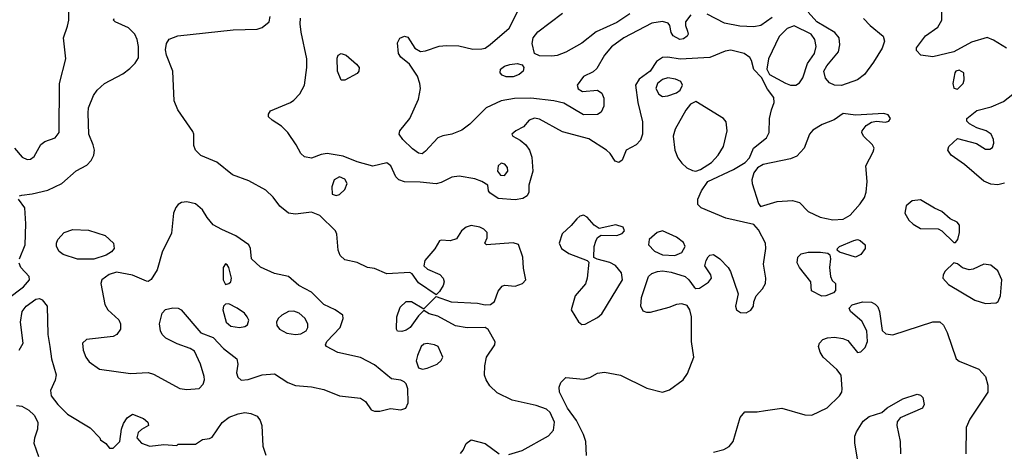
# Model space of a CAD drawing. Extents: x 1173029 to 1307123, y 522559 to 678521.
# Tile 242 of 256: x 1225023 to 1230632, y 605609 to 608068. Entities that reach past the tile are written whole.
import ezdxf

# ---------------------------------------------------------------- set-up
doc = ezdxf.new("R2010")
doc.units = 0

msp = doc.modelspace()

# ---------------------------------------------------------------- linework, layer by layer
at = {"layer": '0CON10XD'}
for points in [[(1224992.9, 607335), (1225036.2, 607285), (1225065, 607270.8), (1225085, 607272.5), (1225105, 607288), (1225143.1, 607356.9), (1225167.2, 607372.8), (1225225.5, 607394.5), (1225247.9, 607425), (1225250.4, 607705), (1225285.6, 607845), (1225272.3, 607965), (1225295, 608030), (1225302.2, 608065), (1225302.9, 608152.9)], [(1228846.4, 608095), (1228815.5, 608055), (1228815.6, 608035), (1228827.5, 608002.5), (1228830.6, 607985), (1228826, 607974), (1228805, 607957.8), (1228784.7, 607954.7), (1228745.7, 607975), (1228734.3, 607995), (1228727.5, 608035), (1228717.4, 608047.4), (1228685, 608057.1), (1228625, 608048.5), (1228464.3, 607965), (1228395, 607913.3), (1228354.5, 607865), (1228311.1, 607788.9), (1228289.3, 607770.7), (1228235, 607743.1), (1228198.1, 607695), (1228204.5, 607674.5), (1228229.1, 607659.1), (1228315, 607665.5), (1228338.5, 607648.5), (1228351.1, 607621.1), (1228350.4, 607575), (1228335, 607541.4), (1228315, 607527.3), (1228235, 607526.5), (1228122.1, 607592.1), (1228066.1, 607606.1), (1227935, 607620.3), (1227842.2, 607617.8), (1227765, 607604.6), (1227680.8, 607565), (1227588.3, 607471.7), (1227542.2, 607437.8), (1227485.3, 607414.7), (1227434, 607406), (1227405, 607394.6), (1227335, 607317.8), (1227315, 607304.4), (1227295, 607306.9), (1227261.1, 607331.1), (1227204.8, 607384.8), (1227184.5, 607415), (1227188.2, 607435), (1227246.1, 607505), (1227295.8, 607615.8), (1227305.5, 607675), (1227303.1, 607705), (1227288.6, 607745), (1227243.8, 607815), (1227194.6, 607854.6), (1227181.4, 607875), (1227174.4, 607935), (1227187.9, 607962.1), (1227215, 607974.2), (1227235, 607968), (1227275, 607906.2), (1227306.1, 607886.1), (1227335, 607890), (1227413.6, 607916.4), (1227455, 607920.5), (1227525, 607918.5), (1227605, 607900.5), (1227655, 607901.1), (1227675, 607905.6), (1227703.5, 607926.5), (1227811.5, 608018.5), (1227870.4, 608135)], [(1228499, 608101), (1228425, 608052.6), (1228308, 607998), (1228226.4, 607933.6), (1228135, 607883.1), (1228085, 607864.2), (1228055, 607860), (1227985, 607862.5), (1227956.7, 607875), (1227942.4, 607932.4), (1227947.8, 607965), (1227975, 607999.4), (1228114.5, 608105)], [(1229309, 608081), (1229245, 608034.6), (1229205, 608026.1), (1229125, 608030.9), (1229038.5, 608048.5), (1228939.2, 608099.2)], [(1229830, 608075), (1229867.8, 608035), (1229943, 607973), (1229949.4, 607945), (1229937.1, 607905), (1229886.2, 607826.2), (1229835.5, 607754.5), (1229795, 607724.2), (1229705, 607693.1), (1229665.3, 607695.3), (1229637.3, 607707.3), (1229613.6, 607735), (1229604.7, 607775), (1229620.7, 607805), (1229686.9, 607885), (1229696.1, 607923.9), (1229691.8, 607965), (1229667.5, 607995), (1229564, 608055), (1229515, 608110)], [(1230644.6, 607904.6), (1230571.2, 607951.2), (1230535, 607965.5), (1230445, 607938.9), (1230345, 607885.3), (1230225, 607856.7), (1230156.4, 607866.4), (1230131.7, 607891.7), (1230131.7, 607908.3), (1230184, 607975), (1230253.5, 608025), (1230276.9, 608065), (1230275.4, 608135)], [(1225022.5, 607065), (1225035, 607068.8), (1225095, 607075.6), (1225183.8, 607096.2), (1225264, 607135), (1225345, 607205.8), (1225405, 607238.6), (1225429.4, 607265), (1225445.6, 607295), (1225448.9, 607325), (1225442.5, 607355), (1225416.9, 607415), (1225413.1, 607535), (1225415.8, 607565), (1225444.2, 607635), (1225464.5, 607665.5), (1225505.7, 607705), (1225610.3, 607759.7), (1225650.9, 607789.1), (1225680.5, 607819.5), (1225699.1, 607850.9), (1225700.6, 607915), (1225692.8, 607955), (1225679.6, 607985), (1225642, 608022), (1225566.2, 608055), (1225556.7, 608065), (1225561.2, 608075)], [(1227808.9, 605591.1), (1227885, 605613.5), (1228035, 605697.8), (1228065, 605730), (1228070, 605775), (1228045, 605829.4), (1228025, 605849.1), (1227965, 605870.4), (1227829.3, 605899.3), (1227742.7, 605942.7), (1227701.7, 605981.7), (1227680.5, 606015), (1227671.7, 606041.7), (1227672.7, 606095), (1227682.7, 606145), (1227729.1, 606215), (1227732.4, 606232.4), (1227692.4, 606302.4), (1227675, 606314.2), (1227571.4, 606311.4), (1227505, 606324.5), (1227405, 606378.6), (1227355, 606391.2), (1227325, 606410), (1227295, 606380), (1227247.8, 606315), (1227225, 606298.9), (1227199.4, 606290.6), (1227175, 606293.8), (1227168.8, 606305), (1227170.9, 606375), (1227190.8, 606429.2), (1227225, 606462.9), (1227255, 606462.9), (1227325, 606420), (1227395, 606490), (1227481.2, 606461.2), (1227631.9, 606451.9), (1227675, 606443.3), (1227704.3, 606445.7), (1227727.3, 606462.7), (1227748.1, 606521.9), (1227771.2, 606548.8), (1227785, 606556.2), (1227845, 606550), (1227887.5, 606565), (1227906.7, 606585), (1227893, 606653), (1227889.2, 606715), (1227865, 606786.7), (1227835, 606796), (1227682.5, 606785), (1227673.3, 606795), (1227686.2, 606825), (1227685.8, 606855), (1227667.5, 606875), (1227645, 606886.4), (1227595.4, 606895.4), (1227565.8, 606885), (1227540.6, 606865), (1227511.7, 606818.3), (1227475, 606808), (1227425, 606812.5), (1227415, 606807.5), (1227387.3, 606762.7), (1227331.9, 606695), (1227325.9, 606665.9), (1227345.5, 606645.5), (1227416.3, 606616.3), (1227436.4, 606595), (1227441.8, 606575), (1227436.2, 606553.8), (1227415, 606518.8), (1227395, 606500), (1227295, 606568), (1227258.9, 606618.9), (1227245, 606628), (1227115, 606620.5), (1227045, 606650.8), (1227005, 606656.2), (1226945, 606683.8), (1226875, 606700), (1226848.8, 606725), (1226837.1, 606755), (1226830, 606845), (1226821.5, 606865), (1226732.4, 606952.4), (1226685, 606971.5), (1226595, 606960.5), (1226555, 606965.6), (1226505.4, 607005.4), (1226467.4, 607057.4), (1226425, 607096.9), (1226328.9, 607148.9), (1226234.6, 607184.6), (1226146.1, 607256.1), (1226054.7, 607294.7), (1226024.4, 607325), (1226015, 607350), (1226016, 607415), (1226010.3, 607430.3), (1225923.1, 607555), (1225903.5, 607605), (1225894.6, 607775), (1225860, 607865), (1225854.5, 607895.5), (1225858.6, 607931.4), (1225875, 607956), (1225924.5, 607975.5), (1226239.5, 608010.5), (1226375, 608014.5), (1226405, 608023.3), (1226444.3, 608055), (1226450.6, 608085)], [(1228251.5, 605585), (1228247.5, 605665), (1228235.5, 605705), (1228194.6, 605785), (1228144, 605855), (1228098.2, 605945), (1228095.6, 605975), (1228105, 606001.2), (1228135, 606030), (1228235, 606020), (1228270.4, 606029.6), (1228315.5, 606054.5), (1228355, 606059.4), (1228445, 606042.9), (1228595, 605968.6), (1228685, 605945.6), (1228725, 605959.4), (1228803.1, 606015), (1228828.1, 606051.9), (1228863.1, 606145), (1228849.5, 606235), (1228849.5, 606375), (1228841.1, 606415), (1228825, 606438.6), (1228795, 606449.6), (1228765, 606446), (1228721.9, 606428.1), (1228615, 606398.6), (1228595, 606398.6), (1228575, 606408), (1228560.8, 606435), (1228565.5, 606485), (1228605.5, 606605), (1228625, 606621.8), (1228657.1, 606632.9), (1228685, 606636.2), (1228735, 606629.5), (1228814.1, 606604.1), (1228835, 606585.7), (1228865, 606544.2), (1228875, 606537.1), (1228895, 606538.1), (1228947.9, 606572.1), (1228963.3, 606595), (1228960, 606615), (1228926, 606665), (1228932.9, 606695), (1228945, 606716), (1228955, 606726), (1228975, 606730), (1229011.2, 606705), (1229060, 606655), (1229073, 606633), (1229116, 606505), (1229101.2, 606435), (1229106.7, 606415), (1229128.8, 606398.8), (1229161.7, 606398.3), (1229187.9, 606412.1), (1229203.3, 606435), (1229205, 606460), (1229218.8, 606495), (1229255.6, 606534.4), (1229272.5, 606565), (1229274.4, 606595), (1229259.5, 606675), (1229274.5, 606765), (1229270.9, 606795), (1229231.1, 606871.1), (1229205, 606900), (1229045, 606936.9), (1228905.6, 606995.6), (1228886, 607015), (1228885.6, 607045), (1228907.3, 607092.7), (1228943.9, 607145), (1229090, 607215), (1229155.6, 607254.4), (1229180, 607280), (1229203.5, 607335), (1229278.2, 607395), (1229292.6, 607425), (1229295.3, 607505), (1229305.3, 607554.7), (1229320.9, 607595), (1229318.9, 607625), (1229282.6, 607672.6), (1229248.1, 607738.1), (1229205, 607783.8), (1229192, 607835), (1229181.7, 607851.7), (1229150, 607875), (1229075, 607893.5), (1229041.9, 607888.1), (1228955, 607851.8), (1228785, 607842.5), (1228715, 607854.8), (1228685, 607852.9), (1228651.4, 607828.6), (1228614.7, 607775), (1228552, 607728), (1228530.5, 607695), (1228543.9, 607595), (1228570.5, 607485), (1228571.8, 607415), (1228559.4, 607380.6), (1228534.7, 607355.3), (1228478, 607325), (1228455, 607267.5), (1228435.7, 607254.3), (1228415, 607261.2), (1228387.1, 607305), (1228365.3, 607325.3), (1228265, 607388), (1228115, 607429.1), (1227985, 607501.5), (1227955, 607507.1), (1227926, 607495), (1227893.4, 607456.6), (1227850, 607435), (1227827.5, 607415), (1227833.3, 607405), (1227875, 607382), (1227906, 607355), (1227928, 607325), (1227940, 607285), (1227945.7, 607205), (1227923.8, 607125), (1227923.8, 607085), (1227914, 607065), (1227890.2, 607049.8), (1227845, 607041.5), (1227748.3, 607048.3), (1227701.7, 607081.7), (1227693, 607093), (1227690, 607125), (1227656.7, 607145), (1227615, 607160.5), (1227526.1, 607176.1), (1227485, 607170.5), (1227425, 607140.6), (1227395, 607133.3), (1227305, 607142.7), (1227215, 607143.2), (1227182, 607155), (1227165, 607172), (1227137.5, 607235), (1227115, 607251.9), (1227035, 607233.5), (1226945, 607257.2), (1226865, 607290.8), (1226775.4, 607304.6), (1226739.8, 607300.2), (1226685, 607279.4), (1226645, 607285.7), (1226624.6, 607304.6), (1226598.5, 607355), (1226551.1, 607425), (1226515, 607461.5), (1226462, 607495), (1226441.2, 607515), (1226440.7, 607529.3), (1226451.7, 607548.3), (1226565, 607595.6), (1226585, 607610), (1226618.5, 607645), (1226645.5, 607695), (1226659.5, 607795), (1226659.5, 607845), (1226626.2, 607996.2), (1226621.1, 608045), (1226622.7, 608077.3)], [(1229415, 607694.1), (1229445, 607694.7), (1229465, 607708.2), (1229483.9, 607736.1), (1229512, 607818), (1229551.6, 607875), (1229559.7, 607915), (1229552.2, 607955), (1229531.3, 607985), (1229435, 608032.5), (1229395, 608018.4), (1229349, 607971), (1229288.6, 607845), (1229278.6, 607785), (1229295.5, 607755.5), (1229385, 607706.6), (1229415, 607694.1)], [(1226875, 607723.8), (1226853.9, 607723.9), (1226834.4, 607775), (1226832.4, 607847.6), (1226838, 607865), (1226855, 607875.8), (1226883.8, 607865), (1226942.5, 607815), (1226956.7, 607795), (1226955.5, 607775), (1226945, 607761.4), (1226875, 607723.8)], [(1227835, 607742.2), (1227795, 607742.9), (1227772.4, 607752.4), (1227760, 607765), (1227762.5, 607785), (1227785, 607802.2), (1227815, 607812.5), (1227857.8, 607817.8), (1227885, 607810), (1227894.2, 607795), (1227891.4, 607775), (1227868, 607755), (1227835, 607742.2)], [(1230365, 607671.2), (1230398.8, 607705), (1230403.8, 607725), (1230401.2, 607765), (1230375, 607780.6), (1230356, 607775), (1230350, 607765), (1230338.6, 607705), (1230345, 607676.7), (1230365, 607671.2)], [(1228685, 607630.8), (1228715, 607634.3), (1228765, 607651.4), (1228785, 607666), (1228799.4, 607695), (1228790, 607715), (1228759.6, 607729.6), (1228716.2, 607736.2), (1228685, 607726), (1228656.5, 607705), (1228647.8, 607675), (1228665, 607644), (1228685, 607630.8)], [(1230633.2, 607136.8), (1230595, 607126.9), (1230555, 607131.5), (1230515, 607147.5), (1230405, 607242.9), (1230330, 607295), (1230310.8, 607325), (1230315.8, 607345), (1230365, 607390.8), (1230473.1, 607363.1), (1230525, 607330.8), (1230550.7, 607330.7), (1230565, 607340), (1230572, 607365), (1230570.8, 607385), (1230558, 607415), (1230528.8, 607435), (1230475, 607452.2), (1230433.8, 607475), (1230418.8, 607488.8), (1230418, 607505), (1230475, 607550.4), (1230558.1, 607571.9), (1230628.3, 607601.7), (1230707.8, 607665)], [(1228875, 607204.7), (1228901.8, 607215), (1228964.6, 607255), (1229002, 607295), (1229033.2, 607345), (1229053.3, 607435), (1229047.1, 607485), (1229032.9, 607505), (1228875, 607602.2), (1228843.8, 607586.2), (1228817.9, 607552.1), (1228756.4, 607443.6), (1228746.7, 607405), (1228754.8, 607325), (1228771.5, 607281.5), (1228795, 607250), (1228824.3, 607224.3), (1228855, 607207.8), (1228875, 607204.7)], [(1229655, 606928.2), (1229715, 606932.2), (1229753.3, 606955), (1229811.7, 607018.3), (1229835, 607054), (1229844.6, 607085), (1229851.1, 607145), (1229842.7, 607235), (1229885.3, 607314.7), (1229890, 607335), (1229882.2, 607355), (1229829.4, 607405), (1229820, 607425), (1229822.5, 607435), (1229844.5, 607465.5), (1229875, 607484.2), (1229905, 607490), (1229955, 607484.4), (1229975, 607490), (1229984, 607505), (1229970, 607525), (1229945, 607532.5), (1229785, 607523.5), (1229715, 607533.8), (1229662.6, 607497.4), (1229595, 607470.4), (1229541.8, 607438.2), (1229523.3, 607415), (1229492.9, 607335), (1229449.4, 607290.6), (1229414.1, 607275.9), (1229258, 607242), (1229225.6, 607224.4), (1229205.6, 607194.4), (1229194.5, 607155.5), (1229195.5, 607135), (1229231.1, 607021.1), (1229243.9, 607003.9), (1229338.1, 607031.9), (1229425, 607036.7), (1229465, 607026), (1229515.4, 606975.4), (1229582.6, 606942.6), (1229655, 606928.2)], [(1227785, 607180), (1227803.8, 607205), (1227802, 607225), (1227786.7, 607245), (1227765, 607250), (1227748, 607235), (1227744.3, 607204.3), (1227761.7, 607181.7), (1227785, 607180)], [(1226825, 607066.2), (1226845, 607072.5), (1226875, 607100), (1226888.5, 607135), (1226875, 607158.9), (1226845, 607172.5), (1226814.1, 607155.9), (1226800.8, 607115), (1226803.6, 607073.6), (1226825, 607066.2)], [(1225022.4, 606705), (1225054.8, 606785), (1225057.5, 606905), (1225052, 606995), (1225016.7, 607045)], [(1230355, 606797.5), (1230367.5, 606815), (1230377.8, 606855), (1230377.1, 606897.1), (1230364.1, 606914.1), (1230323.9, 606933.9), (1230276.7, 606975), (1230235, 606993.1), (1230155, 607041.4), (1230107.5, 607035), (1230072.5, 607007.5), (1230066.2, 606965), (1230088.8, 606925), (1230113.2, 606903.2), (1230155, 606878.6), (1230255.9, 606875.9), (1230276.7, 606865), (1230345, 606797.5), (1230355, 606797.5)], [(1227045, 605836.8), (1227075, 605837.1), (1227135, 605852.9), (1227195, 605844.5), (1227222, 605855), (1227235.6, 605884.4), (1227234, 605965), (1227225, 605992.5), (1227212.5, 606005), (1227195, 606013.3), (1227141.7, 606021.7), (1227045, 606101.1), (1226965, 606143.1), (1226835, 606171.5), (1226770.6, 606205), (1226765.6, 606215), (1226772.2, 606235), (1226848, 606315), (1226866.7, 606365), (1226863.3, 606385), (1226820, 606415), (1226755, 606445.8), (1226685.5, 606515.5), (1226612.8, 606552.8), (1226555, 606604.2), (1226475, 606622.2), (1226395, 606658.1), (1226344.2, 606705), (1226338, 606765), (1226328, 606785), (1226255, 606836.4), (1226175, 606873.3), (1226125, 606898.6), (1226090.6, 606940.6), (1226064.5, 606985), (1226025, 607017.8), (1225975, 607029.5), (1225945, 607025.5), (1225925, 607015.6), (1225911.6, 606998.4), (1225900, 606965), (1225888, 606852), (1225835, 606743.8), (1225806.5, 606643.5), (1225772.1, 606587.9), (1225755, 606576.2), (1225745, 606578), (1225665, 606612.1), (1225575, 606628.5), (1225533.6, 606616.4), (1225490.5, 606585), (1225485.5, 606565), (1225508.2, 606445), (1225524.7, 606414.7), (1225587.9, 606357.9), (1225597.5, 606335), (1225596.6, 606305), (1225576.9, 606275), (1225555, 606262.7), (1225403.6, 606246.4), (1225380.8, 606225), (1225385.5, 606185.5), (1225400, 606145), (1225418.2, 606118.2), (1225477.6, 606077.6), (1225655, 606051.5), (1225755, 606058.5), (1225785, 606047.8), (1225935, 605966.5), (1225975, 605960.5), (1226045, 605966), (1226067.9, 605992.1), (1226075.7, 606015), (1226074.4, 606035), (1226052.7, 606105), (1226018.5, 606178.5), (1225993.3, 606195), (1225920.9, 606220.9), (1225855, 606254), (1225835, 606274), (1225824.4, 606295), (1225820, 606335), (1225834.4, 606395.6), (1225854.2, 606415.8), (1225895, 606425.7), (1225925, 606424.3), (1225942, 606415), (1226054.4, 606284.4), (1226125, 606257.3), (1226184.4, 606195), (1226259.2, 606135), (1226265.8, 606105.8), (1226257.5, 606055), (1226265, 606031.2), (1226285, 606014.4), (1226325, 606016.9), (1226405, 606044.5), (1226475, 606050), (1226550.1, 606000.1), (1226593.5, 605983.5), (1226685, 605975.5), (1226755, 605960), (1226844.7, 605924.7), (1226965, 605910.8), (1226992.8, 605892.8), (1227025, 605845.5), (1227045, 605836.8)], [(1228225, 606332), (1228245, 606332.5), (1228315, 606371.1), (1228338.8, 606391.2), (1228456.8, 606585), (1228450.9, 606625), (1228417.6, 606667.6), (1228385, 606684.4), (1228312.9, 606702.9), (1228293.8, 606713.8), (1228296.4, 606775), (1228305, 606806.2), (1228315, 606826), (1228335, 606840.8), (1228425, 606838.9), (1228455, 606849.2), (1228468.8, 606865), (1228460, 606885), (1228418.3, 606898.3), (1228325, 606877.5), (1228295, 606896.9), (1228255, 606943.3), (1228235, 606953.3), (1228215, 606948.1), (1228196.1, 606933.9), (1228165, 606895.7), (1228112.7, 606847.3), (1228095.8, 606795), (1228109.2, 606765), (1228152, 606735), (1228255.9, 606695.9), (1228266.2, 606686.2), (1228256.5, 606595), (1228246.2, 606563.8), (1228187.1, 606495), (1228163.8, 606415), (1228205.6, 606345.6), (1228225, 606332)], [(1225353.1, 606703.1), (1225269.8, 606729.8), (1225247.6, 606747.6), (1225233.1, 606775), (1225231.9, 606795), (1225240, 606815), (1225276.2, 606855), (1225325, 606872.9), (1225415, 606869.4), (1225509.1, 606839.1), (1225557.1, 606795), (1225560.6, 606765), (1225545.8, 606745), (1225515, 606726.7), (1225445, 606703.8), (1225353.1, 606703.1)], [(1228755, 606724.2), (1228795, 606742.3), (1228814.7, 606775), (1228805, 606798.2), (1228765, 606828.7), (1228685, 606864.5), (1228653.9, 606856.1), (1228610, 606815), (1228604.4, 606785), (1228638.6, 606748.6), (1228685, 606727.6), (1228755, 606724.2)], [(1229785, 606714.2), (1229693, 606743), (1229680, 606755), (1229682.5, 606765), (1229692.5, 606775), (1229775, 606810), (1229795, 606814.5), (1229810.2, 606810.2), (1229839.4, 606785), (1229840, 606765), (1229815, 606730), (1229785, 606714.2)], [(1229593, 606493), (1229533, 606523), (1229530, 606575), (1229465, 606656.7), (1229453, 606683), (1229456.1, 606713.9), (1229475, 606733.3), (1229515, 606743.8), (1229585, 606743.3), (1229627, 606737), (1229638.3, 606728.3), (1229642.5, 606705), (1229636.7, 606655), (1229642.5, 606605), (1229651.7, 606581.7), (1229670, 606565), (1229670, 606525), (1229658.3, 606511.7), (1229615, 606493.8), (1229593, 606493)], [(1224952.2, 606475), (1225045, 606546), (1225079.6, 606585), (1225076.4, 606605), (1225030.4, 606655), (1225020.3, 606680.3)], [(1226195, 606560), (1226215, 606564), (1226225.7, 606575), (1226230, 606595), (1226214.2, 606655), (1226205, 606671.2), (1226195, 606676), (1226183.1, 606655), (1226183.1, 606585), (1226195, 606560)], [(1230525, 606451.1), (1230585, 606453.8), (1230597.3, 606462.7), (1230610.8, 606495), (1230617.5, 606585), (1230596, 606636), (1230555, 606668.9), (1230515, 606674.5), (1230455, 606646.2), (1230432.4, 606642.4), (1230393.7, 606653.7), (1230365, 606676.7), (1230345, 606682.5), (1230296, 606635), (1230284, 606615), (1230282, 606595), (1230315, 606558.6), (1230465, 606470.6), (1230525, 606451.1)], [(1225019.6, 606185), (1225042.5, 606225), (1225026.8, 606345), (1225037.3, 606405), (1225060, 606435), (1225115, 606476.2), (1225135, 606478.5), (1225151.8, 606471.8), (1225179.5, 606435), (1225183.9, 606273.9), (1225193.8, 606205), (1225204.7, 606135), (1225231.2, 606045), (1225226, 606014), (1225198.5, 605955), (1225202.5, 605925), (1225240, 605875), (1225295, 605819.4), (1225425, 605743.3), (1225480, 605685), (1225483.6, 605673.6), (1225513, 605653), (1225535, 605627.5), (1225555, 605627.5), (1225593.3, 605665), (1225603.8, 605735), (1225615, 605767.5), (1225635, 605800), (1225665, 605820), (1225727.5, 605795), (1225752.5, 605775), (1225757.5, 605755), (1225716.4, 605733.6), (1225697.5, 605715), (1225690, 605685), (1225716.2, 605655), (1225765, 605638.2), (1225845, 605647.5), (1225917.5, 605642.5), (1225925, 605650), (1226025, 605650), (1226064.1, 605675.9), (1226105, 605681.2), (1226120.3, 605689.7), (1226176.4, 605773.6), (1226217.1, 605802.9), (1226267.4, 605822.6), (1226305, 605829.1), (1226340, 605825), (1226375, 605808.6), (1226393.3, 605785), (1226401.8, 605755), (1226407.8, 605637.8), (1226425, 605586)], [(1226275, 606314.5), (1226305, 606319.2), (1226320.3, 606329.7), (1226327.5, 606355), (1226319.2, 606375), (1226304, 606395), (1226262, 606425), (1226215, 606449.4), (1226195, 606447.5), (1226184.4, 606435), (1226180.9, 606415), (1226200, 606345), (1226225, 606322.2), (1226275, 606314.5)], [(1228975, 605603.5), (1229035, 605618.9), (1229064.6, 605635.4), (1229087.3, 605665), (1229128.1, 605801.9), (1229155, 605833.8), (1229225, 605833.8), (1229271.3, 605841.3), (1229365, 605855.4), (1229495, 605816.7), (1229535, 605814.5), (1229623, 605857), (1229693.6, 605925), (1229706.5, 605945), (1229709.5, 605965), (1229702, 606042), (1229678.6, 606075), (1229600, 606145), (1229583.2, 606173.2), (1229574.3, 606205), (1229580, 606225), (1229598.8, 606245), (1229625, 606255.6), (1229665, 606258.5), (1229712, 606252), (1229740, 606240), (1229795, 606172), (1229815, 606176.2), (1229839.5, 606200.5), (1229852.9, 606235), (1229848.9, 606295), (1229820.9, 606350.9), (1229756.2, 606405), (1229748.8, 606425), (1229765, 606443.8), (1229825, 606460), (1229875, 606458.2), (1229897.4, 606447.4), (1229911.3, 606431.3), (1229921.5, 606405), (1229936.6, 606296.6), (1229957.8, 606277.8), (1229997.1, 606272.9), (1230225, 606347.1), (1230265.6, 606345.6), (1230285, 606326.7), (1230306.2, 606285), (1230358, 606135), (1230375, 606122.9), (1230486.8, 606076.8), (1230524.3, 606035), (1230539.2, 605985), (1230538, 605945), (1230435, 605791.2), (1230415.7, 605745), (1230413.8, 605595)], [(1226595, 606274.3), (1226625, 606278.1), (1226655, 606294.3), (1226664.4, 606315), (1226664.3, 606335), (1226647, 606367), (1226616, 606395), (1226585, 606406.7), (1226555, 606405.6), (1226516.2, 606385), (1226495, 606366.2), (1226486, 606345), (1226488, 606325), (1226503.8, 606305), (1226545, 606281.9), (1226595, 606274.3)], [(1227317.3, 606077.3), (1227345, 606081.9), (1227401.2, 606105), (1227424.3, 606125.7), (1227433.8, 606145), (1227406.2, 606205), (1227385.4, 606215.4), (1227345, 606223.1), (1227325, 606218.9), (1227311.1, 606205), (1227288.5, 606155), (1227281.9, 606125), (1227294.4, 606084.4), (1227317.3, 606077.3)], [(1229802.4, 605532.4), (1229780.8, 605655), (1229780.8, 605695), (1229789.7, 605720.3), (1229828.9, 605781.1), (1229862.2, 605807.8), (1229935, 605830), (1229965, 605856), (1230055, 605908), (1230135, 605933.8), (1230155, 605928.8), (1230168, 605915), (1230175.8, 605875), (1230166, 605855), (1230039.7, 605800.3), (1230022.7, 605777.3), (1230020.6, 605755), (1230038.5, 605665), (1230040.5, 605595)], [(1225005, 605870.4), (1225036, 605865), (1225075, 605843.5), (1225105, 605814.4), (1225126.2, 605775), (1225124.7, 605735.3), (1225106.5, 605683.5), (1225103.2, 605655), (1225129.9, 605579.9)], [(1227535, 605596.7), (1227550, 605615), (1227565.9, 605654.1), (1227595, 605673.8), (1227675, 605654), (1227755, 605594.4)]]:
    msp.add_lwpolyline(points, dxfattribs=at)

doc.saveas('drawing.dxf')
